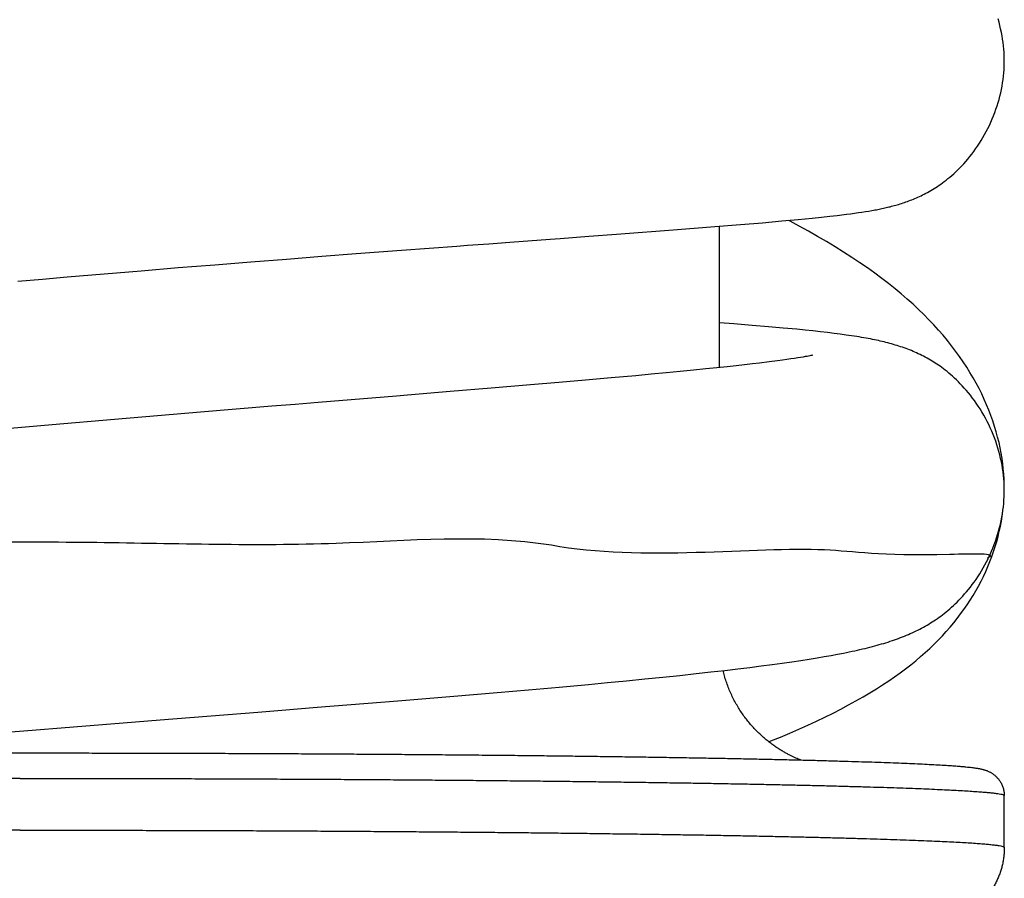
# Model space of a CAD drawing. Header units: millimetres. Extents: x 117 to 1320, y -43 to 1845.
# Tile 72 of 106: x 267 to 286, y 1624 to 1641. Entities that reach past the tile are written whole.
import ezdxf

# ---------------------------------------------------------------- set-up
doc = ezdxf.new("R2010")
doc.units = ezdxf.units.MM
doc.header["$LTSCALE"] = 65.395
doc.layers.get('0').update_dxf_attribs({"linetype": 'CONTINUOUS'})

msp = doc.modelspace()

# ---------------------------------------------------------------- linework, layer by layer
at = {"color": 7, "linetype": 'Continuous'}
for p, q in [((282.185, 1636.746), (282.502, 1636.775)), ((282.502, 1636.775), (282.772, 1636.802)), ((282.772, 1636.802), (282.949, 1636.82)), ((282.949, 1636.82), (283.109, 1636.837)), ((283.109, 1636.837), (283.255, 1636.854)), ((283.255, 1636.854), (283.345, 1636.865)), ((283.345, 1636.865), (283.431, 1636.876)), ((283.431, 1636.876), (283.512, 1636.886)), ((283.512, 1636.886), (283.589, 1636.897)), ((283.589, 1636.897), (283.663, 1636.907)), ((283.663, 1636.907), (283.733, 1636.917)), ((283.733, 1636.917), (283.8, 1636.928)), ((283.8, 1636.928), (283.863, 1636.938)), ((283.863, 1636.938), (283.924, 1636.948)), ((278.993, 1636.491), (280.169, 1636.58)), ((280.169, 1636.58), (280.891, 1636.637)), ((280.891, 1636.637), (281.385, 1636.677)), ((280.98, 1633.917), (280.98, 1636.644)), ((281.385, 1636.677), (281.815, 1636.713)), ((281.815, 1636.713), (282.185, 1636.746)), ((276.932, 1636.338), (277.714, 1636.396)), ((278.458, 1636.451), (278.993, 1636.491)), ((276.118, 1636.277), (276.529, 1636.308)), ((276.529, 1636.308), (276.932, 1636.338)), ((271.936, 1635.957), (272.625, 1636.012)), ((272.625, 1636.012), (273.303, 1636.064)), ((273.303, 1636.064), (273.97, 1636.116)), ((273.97, 1636.116), (274.844, 1636.182)), ((269.818, 1635.786), (270.531, 1635.845)), ((270.531, 1635.845), (271.238, 1635.902)), ((271.238, 1635.902), (271.936, 1635.957)), ((267.912, 1635.624), (268.388, 1635.665)), ((268.388, 1635.665), (268.865, 1635.706)), ((268.865, 1635.706), (269.342, 1635.746)), ((269.342, 1635.746), (269.818, 1635.786)), ((267.437, 1635.582), (267.912, 1635.624)), ((281.259, 1634.759), (280.98, 1634.78)), ((281.61, 1634.731), (281.259, 1634.759)), ((281.926, 1634.705), (281.61, 1634.731)), ((282.212, 1634.68), (281.926, 1634.705)), ((282.473, 1634.655), (282.212, 1634.68)), ((282.635, 1634.639), (282.473, 1634.655)), ((282.787, 1634.623), (282.635, 1634.639)), ((282.93, 1634.607), (282.787, 1634.623)), ((283.066, 1634.592), (282.93, 1634.607)), ((283.193, 1634.576), (283.066, 1634.592)), ((283.313, 1634.561), (283.193, 1634.576)), ((282.547, 1634.111), (282.492, 1634.102)), ((282.595, 1634.119), (282.547, 1634.111)), ((282.637, 1634.127), (282.595, 1634.119)), ((282.673, 1634.133), (282.637, 1634.127)), ((282.703, 1634.139), (282.673, 1634.133)), ((282.728, 1634.144), (282.703, 1634.139)), ((282.748, 1634.148), (282.728, 1634.144)), ((281.128, 1633.932), (280.933, 1633.912)), ((281.306, 1633.952), (281.128, 1633.932)), ((281.468, 1633.97), (281.306, 1633.952)), ((281.618, 1633.987), (281.468, 1633.97)), ((281.755, 1634.003), (281.618, 1633.987)), ((281.939, 1634.026), (281.755, 1634.003)), ((282.101, 1634.046), (281.939, 1634.026)), ((282.196, 1634.059), (282.101, 1634.046)), ((282.283, 1634.071), (282.196, 1634.059)), ((282.36, 1634.082), (282.283, 1634.071)), ((282.43, 1634.093), (282.36, 1634.082)), ((282.492, 1634.102), (282.43, 1634.093)), ((279.364, 1633.76), (278.891, 1633.717)), ((279.665, 1633.787), (279.364, 1633.76)), ((279.953, 1633.814), (279.665, 1633.787)), ((280.225, 1633.841), (279.953, 1633.814)), ((280.481, 1633.866), (280.225, 1633.841)), ((280.717, 1633.889), (280.481, 1633.866)), ((280.933, 1633.912), (280.717, 1633.889)), ((277.336, 1633.582), (276.577, 1633.518)), ((277.878, 1633.628), (277.336, 1633.582)), ((278.396, 1633.673), (277.878, 1633.628)), ((278.891, 1633.717), (278.396, 1633.673)), ((274.747, 1633.367), (273.236, 1633.243)), ((276.577, 1633.518), (275.782, 1633.452)), ((272.342, 1633.169), (270.96, 1633.054)), ((272.792, 1633.206), (272.342, 1633.169)), ((273.236, 1633.243), (272.792, 1633.206)), ((270.96, 1633.054), (269.3, 1632.915)), ((268.101, 1632.812), (267.14, 1632.728)), ((269.3, 1632.915), (268.101, 1632.812)), ((283.261, 1628.383), (283.377, 1628.406)), ((282.193, 1628.212), (282.378, 1628.238)), ((282.378, 1628.238), (282.552, 1628.264)), ((282.552, 1628.264), (282.714, 1628.289)), ((282.714, 1628.289), (282.865, 1628.313)), ((282.865, 1628.313), (283.006, 1628.337)), ((283.006, 1628.337), (283.138, 1628.361)), ((283.138, 1628.361), (283.261, 1628.383)), ((280.53, 1628.009), (280.818, 1628.041)), ((280.818, 1628.041), (281.085, 1628.071)), ((281.085, 1628.071), (281.334, 1628.101)), ((281.334, 1628.101), (281.568, 1628.129)), ((281.568, 1628.129), (281.788, 1628.157)), ((281.788, 1628.157), (281.997, 1628.185)), ((281.997, 1628.185), (282.193, 1628.212)), ((278.454, 1627.801), (278.822, 1627.836)), ((278.822, 1627.836), (279.184, 1627.871)), ((279.184, 1627.871), (279.539, 1627.906)), ((279.539, 1627.906), (279.886, 1627.941)), ((279.886, 1627.941), (280.218, 1627.975)), ((280.218, 1627.975), (280.53, 1628.009)), ((276.687, 1627.644), (277.295, 1627.697)), ((277.295, 1627.697), (277.885, 1627.749)), ((277.885, 1627.749), (278.454, 1627.801)), ((273.215, 1627.358), (274.771, 1627.484)), ((274.771, 1627.484), (275.851, 1627.573)), ((275.851, 1627.573), (276.687, 1627.644)), ((270.185, 1627.116), (272.069, 1627.266)), ((272.069, 1627.266), (272.531, 1627.303)), ((272.531, 1627.303), (273.215, 1627.358)), ((269.707, 1627.078), (270.185, 1627.116)), ((266.842, 1626.846), (267.555, 1626.905)), ((267.555, 1626.905), (268.511, 1626.982)), ((286.48, 1624.655), (286.48, 1625.655))]:
    msp.add_line(p, q, dxfattribs=at)
for points in [[(286.48, 1639.836), (286.48, 1639.879), (286.478, 1639.94), (286.475, 1640.002), (286.471, 1640.065), (286.464, 1640.129), (286.457, 1640.193), (286.448, 1640.257), (286.437, 1640.322), (286.424, 1640.387), (286.41, 1640.452), (286.395, 1640.517), (286.378, 1640.581), (286.36, 1640.646)], [(283.924, 1636.948), (283.953, 1636.954), (283.982, 1636.959), (284.01, 1636.964), (284.038, 1636.97), (284.065, 1636.975), (284.092, 1636.98), (284.119, 1636.986), (284.145, 1636.992), (284.172, 1636.997), (284.198, 1637.003), (284.224, 1637.01), (284.251, 1637.016), (284.277, 1637.022), (284.304, 1637.029), (284.33, 1637.036), (284.357, 1637.044), (284.385, 1637.051), (284.412, 1637.059), (284.44, 1637.067), (284.468, 1637.076), (284.496, 1637.085), (284.525, 1637.094), (284.554, 1637.104), (284.582, 1637.114), (284.611, 1637.124), (284.64, 1637.135), (284.669, 1637.146), (284.698, 1637.157), (284.727, 1637.169), (284.756, 1637.181), (284.785, 1637.194), (284.814, 1637.207), (284.844, 1637.22), (284.873, 1637.234), (284.904, 1637.249), (284.934, 1637.264), (284.966, 1637.281), (284.998, 1637.298), (285.03, 1637.316), (285.063, 1637.335), (285.095, 1637.354), (285.126, 1637.373), (285.158, 1637.393), (285.189, 1637.414), (285.221, 1637.435), (285.253, 1637.458), (285.287, 1637.482), (285.321, 1637.508), (285.357, 1637.535), (285.393, 1637.564), (285.43, 1637.594), (285.467, 1637.626), (285.505, 1637.659), (285.543, 1637.694), (285.581, 1637.731), (285.62, 1637.77), (285.659, 1637.81), (285.698, 1637.852), (285.737, 1637.896), (285.776, 1637.941), (285.814, 1637.988), (285.853, 1638.037), (285.89, 1638.086), (285.927, 1638.138), (285.964, 1638.191), (286, 1638.245), (286.034, 1638.3), (286.068, 1638.356), (286.101, 1638.414), (286.133, 1638.472), (286.163, 1638.532), (286.193, 1638.592), (286.221, 1638.653), (286.248, 1638.715), (286.273, 1638.777), (286.297, 1638.84), (286.32, 1638.903), (286.341, 1638.966), (286.361, 1639.03), (286.379, 1639.094), (286.396, 1639.158), (286.411, 1639.222), (286.425, 1639.286), (286.437, 1639.35), (286.447, 1639.414), (286.456, 1639.477), (286.464, 1639.541), (286.47, 1639.604), (286.475, 1639.666), (286.478, 1639.729), (286.48, 1639.791), (286.48, 1639.836)], [(286.479, 1631.605), (286.479, 1631.667), (286.475, 1631.764), (286.47, 1631.862), (286.461, 1631.961), (286.45, 1632.061), (286.436, 1632.162), (286.419, 1632.263), (286.4, 1632.366), (286.378, 1632.468), (286.352, 1632.572), (286.324, 1632.676), (286.293, 1632.78), (286.259, 1632.885), (286.222, 1632.989), (286.182, 1633.094), (286.139, 1633.199), (286.093, 1633.303), (286.044, 1633.408), (285.992, 1633.512), (285.937, 1633.616), (285.879, 1633.72), (285.818, 1633.823), (285.754, 1633.927), (285.686, 1634.03), (285.615, 1634.132), (285.541, 1634.235), (285.464, 1634.336), (285.384, 1634.438), (285.3, 1634.539), (285.212, 1634.64), (285.121, 1634.74), (285.026, 1634.84), (284.928, 1634.94), (284.825, 1635.039), (284.719, 1635.138), (284.608, 1635.238), (284.492, 1635.337), (284.372, 1635.437), (284.246, 1635.537), (284.115, 1635.638), (283.979, 1635.738), (283.837, 1635.84), (283.69, 1635.941), (283.537, 1636.043), (283.379, 1636.145), (283.215, 1636.246), (283.047, 1636.348), (282.875, 1636.448), (282.7, 1636.547), (282.523, 1636.645), (282.345, 1636.741), (282.313, 1636.758)], [(277.714, 1636.396), (277.904, 1636.41), (278.458, 1636.451)], [(274.844, 1636.182), (275.909, 1636.262), (276.118, 1636.277)], [(286.48, 1631.536), (286.48, 1631.581), (286.478, 1631.644), (286.475, 1631.707), (286.47, 1631.771), (286.464, 1631.836), (286.456, 1631.901), (286.447, 1631.966), (286.436, 1632.032), (286.423, 1632.098), (286.409, 1632.164), (286.393, 1632.23), (286.376, 1632.296), (286.357, 1632.362), (286.336, 1632.428), (286.314, 1632.494), (286.29, 1632.559), (286.265, 1632.624), (286.238, 1632.689), (286.21, 1632.753), (286.18, 1632.816), (286.149, 1632.878), (286.117, 1632.94), (286.083, 1633), (286.049, 1633.059), (286.013, 1633.117), (285.977, 1633.174), (285.939, 1633.228), (285.902, 1633.282), (285.863, 1633.333), (285.825, 1633.383), (285.786, 1633.431), (285.747, 1633.477), (285.708, 1633.521), (285.67, 1633.564), (285.631, 1633.604), (285.593, 1633.643), (285.556, 1633.679), (285.519, 1633.714), (285.482, 1633.748), (285.446, 1633.779), (285.41, 1633.81), (285.375, 1633.838), (285.34, 1633.866), (285.306, 1633.892), (285.272, 1633.917), (285.239, 1633.941), (285.208, 1633.963), (285.177, 1633.983), (285.147, 1634.003), (285.117, 1634.023), (285.086, 1634.042), (285.054, 1634.061), (285.021, 1634.08), (284.988, 1634.098), (284.954, 1634.117), (284.92, 1634.135), (284.886, 1634.152), (284.853, 1634.168), (284.82, 1634.184), (284.786, 1634.199), (284.753, 1634.214), (284.72, 1634.228), (284.686, 1634.243), (284.652, 1634.256), (284.618, 1634.269), (284.584, 1634.282), (284.549, 1634.295), (284.514, 1634.307), (284.479, 1634.319), (284.444, 1634.331), (284.409, 1634.342), (284.374, 1634.352), (284.339, 1634.363), (284.303, 1634.373), (284.268, 1634.383), (284.232, 1634.392), (284.196, 1634.401), (284.16, 1634.41), (284.124, 1634.419), (284.087, 1634.428), (284.05, 1634.436), (284.012, 1634.444), (283.974, 1634.452), (283.935, 1634.46), (283.895, 1634.468), (283.854, 1634.476), (283.812, 1634.484), (283.769, 1634.491), (283.725, 1634.499), (283.679, 1634.507), (283.632, 1634.514), (283.583, 1634.522), (283.532, 1634.53), (283.48, 1634.537), (283.426, 1634.545), (283.313, 1634.561)], [(282.78, 1634.155), (282.779, 1634.155), (282.777, 1634.154), (282.773, 1634.153), (282.769, 1634.152), (282.763, 1634.151), (282.756, 1634.15), (282.748, 1634.148)], [(275.782, 1633.452), (274.958, 1633.384), (274.747, 1633.367)], [(286.165, 1630.223), (286.176, 1630.246), (286.205, 1630.307), (286.233, 1630.37), (286.259, 1630.433), (286.284, 1630.498), (286.308, 1630.563), (286.33, 1630.628), (286.351, 1630.694), (286.371, 1630.76), (286.388, 1630.827), (286.405, 1630.894), (286.419, 1630.96), (286.432, 1631.027), (286.444, 1631.094), (286.454, 1631.161), (286.462, 1631.227), (286.469, 1631.294), (286.474, 1631.359), (286.477, 1631.425), (286.479, 1631.489), (286.48, 1631.536)], [(281.933, 1626.694), (281.976, 1626.711), (282.159, 1626.785), (282.339, 1626.861), (282.515, 1626.937), (282.687, 1627.014), (282.854, 1627.092), (283.017, 1627.169), (283.174, 1627.247), (283.327, 1627.325), (283.474, 1627.403), (283.616, 1627.481), (283.753, 1627.559), (283.884, 1627.637), (284.011, 1627.714), (284.132, 1627.792), (284.249, 1627.869), (284.361, 1627.947), (284.469, 1628.024), (284.573, 1628.102), (284.674, 1628.18), (284.77, 1628.258), (284.863, 1628.337), (284.953, 1628.416), (285.04, 1628.496), (285.124, 1628.576), (285.205, 1628.657), (285.284, 1628.739), (285.359, 1628.821), (285.433, 1628.905), (285.503, 1628.989), (285.572, 1629.075), (285.637, 1629.161), (285.701, 1629.248), (285.762, 1629.336), (285.82, 1629.425), (285.876, 1629.515), (285.93, 1629.606), (285.982, 1629.698), (286.031, 1629.791), (286.078, 1629.885), (286.122, 1629.98), (286.164, 1630.075), (286.203, 1630.171), (286.24, 1630.268), (286.274, 1630.365), (286.305, 1630.463), (286.334, 1630.56), (286.36, 1630.658), (286.384, 1630.756), (286.405, 1630.853), (286.423, 1630.95), (286.439, 1631.047), (286.452, 1631.143), (286.453, 1631.155)], [(283.377, 1628.406), (283.433, 1628.417), (283.488, 1628.428), (283.541, 1628.439), (283.593, 1628.451), (283.644, 1628.462), (283.694, 1628.473), (283.744, 1628.485), (283.792, 1628.496), (283.84, 1628.508), (283.887, 1628.52), (283.933, 1628.532), (283.978, 1628.544), (284.023, 1628.556), (284.067, 1628.568), (284.11, 1628.581), (284.153, 1628.593), (284.195, 1628.606), (284.237, 1628.619), (284.278, 1628.633), (284.319, 1628.646), (284.359, 1628.66), (284.398, 1628.674), (284.438, 1628.688), (284.477, 1628.703), (284.515, 1628.718), (284.553, 1628.733), (284.591, 1628.748), (284.628, 1628.764), (284.666, 1628.78), (284.703, 1628.797), (284.74, 1628.814), (284.776, 1628.832), (284.812, 1628.85), (284.848, 1628.868), (284.884, 1628.887), (284.92, 1628.906), (284.955, 1628.925), (284.989, 1628.945), (285.023, 1628.965), (285.056, 1628.986), (285.089, 1629.007), (285.122, 1629.028), (285.155, 1629.05), (285.188, 1629.072), (285.221, 1629.096), (285.254, 1629.12), (285.288, 1629.145), (285.321, 1629.172), (285.356, 1629.199), (285.391, 1629.228), (285.426, 1629.258), (285.461, 1629.289), (285.497, 1629.322), (285.533, 1629.355), (285.569, 1629.391), (285.605, 1629.427), (285.642, 1629.465), (285.678, 1629.505), (285.715, 1629.546), (285.752, 1629.588), (285.788, 1629.633), (285.825, 1629.679), (285.862, 1629.726), (285.898, 1629.776), (285.934, 1629.827), (285.97, 1629.88), (286.005, 1629.935), (286.04, 1629.991), (286.073, 1630.048), (286.107, 1630.108), (286.139, 1630.168), (286.166, 1630.222)], [(268.511, 1626.982), (269.468, 1627.059), (269.707, 1627.078)]]:
    msp.add_lwpolyline(points, dxfattribs=at)
for points, knots in [([(259.86, 1630.511), (261.323, 1630.524), (264.355, 1630.533), (268.932, 1630.577), (273.417, 1630.426), (276.37, 1630.711), (277.738, 1630.493)], [0, 0, 0, 0, 4.386962, 9.099067, 13.721808, 17.877777, 17.877777, 17.877777, 17.877777]), ([(277.738, 1630.493), (279.466, 1630.173), (282.723, 1630.594), (284.142, 1630.246), (286.373, 1630.349), (286.158, 1630.235)], [0, 0, 0, 0, 5.269459, 7.695633, 8.426113, 8.426113, 8.426113, 8.426113]), ([(282.544, 1626.342), (282.531, 1626.348), (282.502, 1626.359), (282.455, 1626.379), (282.405, 1626.402), (282.351, 1626.428), (282.294, 1626.458), (282.233, 1626.492), (282.168, 1626.53), (282.1, 1626.573), (282.03, 1626.62), (281.958, 1626.674), (281.886, 1626.731), (281.812, 1626.794), (281.741, 1626.86), (281.67, 1626.932), (281.6, 1627.008), (281.533, 1627.087), (281.469, 1627.17), (281.407, 1627.257), (281.348, 1627.349), (281.292, 1627.444), (281.241, 1627.542), (281.193, 1627.644), (281.15, 1627.748), (281.111, 1627.856), (281.078, 1627.962), (281.059, 1628.033), (281.05, 1628.067)], [0, 0, 0, 0, 0.043574, 0.09396, 0.151608, 0.208168, 0.274127, 0.343906, 0.419629, 0.499445, 0.585417, 0.671706, 0.769798, 0.860923, 0.962932, 1.061089, 1.164308, 1.271905, 1.372257, 1.479846, 1.591629, 1.699129, 1.811641, 1.921998, 2.037772, 2.149421, 2.264946, 2.370892, 2.370892, 2.370892, 2.370892]), ([(248.48, 1625.655), (248.48, 1625.668), (248.481, 1625.694), (248.486, 1625.732), (248.493, 1625.771), (248.504, 1625.808), (248.517, 1625.845), (248.533, 1625.88), (248.551, 1625.914), (248.572, 1625.945), (248.593, 1625.973), (248.614, 1625.998), (248.637, 1626.022), (248.66, 1626.043), (248.684, 1626.061), (248.707, 1626.078), (248.731, 1626.093), (248.754, 1626.106), (248.778, 1626.118), (248.801, 1626.129), (248.825, 1626.138), (248.848, 1626.146), (248.871, 1626.153), (248.895, 1626.16), (248.919, 1626.166), (248.944, 1626.171), (248.971, 1626.177), (249.001, 1626.182), (249.035, 1626.187), (249.073, 1626.193), (249.117, 1626.198), (249.17, 1626.204), (249.234, 1626.21), (249.312, 1626.218), (249.409, 1626.225), (249.528, 1626.234), (249.67, 1626.243), (249.83, 1626.252), (250.004, 1626.261), (250.191, 1626.27), (250.393, 1626.279), (250.607, 1626.287), (250.836, 1626.296), (251.077, 1626.304), (251.332, 1626.312), (251.599, 1626.321), (251.88, 1626.328), (252.173, 1626.336), (252.478, 1626.344), (252.796, 1626.351), (253.125, 1626.358), (253.467, 1626.366), (253.819, 1626.372), (254.183, 1626.379), (254.557, 1626.386), (254.942, 1626.392), (255.338, 1626.398), (255.743, 1626.404), (256.157, 1626.41), (256.581, 1626.416), (257.014, 1626.421), (257.456, 1626.426), (257.905, 1626.431), (258.362, 1626.436), (258.827, 1626.44), (259.299, 1626.444), (259.777, 1626.448), (260.262, 1626.452), (260.753, 1626.455), (261.249, 1626.459), (261.75, 1626.462), (262.256, 1626.464), (262.766, 1626.467), (263.28, 1626.469), (263.798, 1626.471), (264.318, 1626.473), (264.841, 1626.474), (265.367, 1626.475), (265.894, 1626.476), (266.422, 1626.477), (266.951, 1626.477), (267.304, 1626.477), (267.48, 1626.477)], [0, 0, 0, 0, 0.038986, 0.077989, 0.116538, 0.156394, 0.19553, 0.232768, 0.272504, 0.310264, 0.344986, 0.376815, 0.410818, 0.441901, 0.470656, 0.500253, 0.528083, 0.554728, 0.581489, 0.607162, 0.632037, 0.656786, 0.681235, 0.705508, 0.730149, 0.755721, 0.782993, 0.812892, 0.846352, 0.884494, 0.928789, 0.981206, 1.044262, 1.120952, 1.216011, 1.335693, 1.480319, 1.641589, 1.815764, 2.003667, 2.20506, 2.419988, 2.648339, 2.890002, 3.144831, 3.412657, 3.693293, 3.986536, 4.292167, 4.609955, 4.939654, 5.281007, 5.633745, 5.997589, 6.37225, 6.757427, 7.152812, 7.558086, 7.972922, 8.396985, 8.829932, 9.271411, 9.721065, 10.178529, 10.643431, 11.115392, 11.594029, 12.078951, 12.569764, 13.066068, 13.567458, 14.073525, 14.583857, 15.098037, 15.615647, 16.136263, 16.659461, 17.184813, 17.711891, 18.240265, 18.769503, 19.299174, 19.299174, 19.299174, 19.299174]), ([(267.48, 1626.477), (267.658, 1626.477), (268.012, 1626.477), (268.543, 1626.477), (269.073, 1626.476), (269.602, 1626.475), (270.129, 1626.474), (270.654, 1626.473), (271.176, 1626.471), (271.695, 1626.469), (272.211, 1626.467), (272.723, 1626.464), (273.23, 1626.462), (273.733, 1626.459), (274.231, 1626.455), (274.723, 1626.452), (275.209, 1626.448), (275.689, 1626.444), (276.162, 1626.44), (276.628, 1626.435), (277.086, 1626.431), (277.537, 1626.426), (277.979, 1626.421), (278.413, 1626.415), (278.838, 1626.41), (279.253, 1626.404), (279.659, 1626.398), (280.054, 1626.392), (280.44, 1626.385), (280.815, 1626.379), (281.178, 1626.372), (281.531, 1626.365), (281.872, 1626.358), (282.202, 1626.35), (282.519, 1626.343), (282.824, 1626.335), (283.117, 1626.327), (283.396, 1626.319), (283.663, 1626.311), (283.917, 1626.303), (284.158, 1626.295), (284.385, 1626.286), (284.598, 1626.278), (284.798, 1626.269), (284.984, 1626.26), (285.157, 1626.251), (285.314, 1626.242), (285.452, 1626.233), (285.567, 1626.224), (285.66, 1626.217), (285.735, 1626.21), (285.797, 1626.203), (285.848, 1626.198), (285.891, 1626.192), (285.928, 1626.187), (285.961, 1626.182), (285.99, 1626.177), (286.016, 1626.172), (286.041, 1626.166), (286.064, 1626.16), (286.087, 1626.154), (286.109, 1626.147), (286.132, 1626.14), (286.154, 1626.131), (286.176, 1626.121), (286.198, 1626.11), (286.221, 1626.098), (286.243, 1626.085), (286.264, 1626.071), (286.286, 1626.055), (286.306, 1626.037), (286.326, 1626.019), (286.346, 1625.998), (286.366, 1625.976), (286.384, 1625.952), (286.402, 1625.926), (286.418, 1625.898), (286.434, 1625.868), (286.447, 1625.836), (286.459, 1625.802), (286.468, 1625.767), (286.475, 1625.731), (286.479, 1625.693), (286.48, 1625.668), (286.48, 1625.655)], [0, 0, 0, 0, 0.531563, 1.062689, 1.592941, 2.121883, 2.64908, 3.1741, 3.69651, 4.215881, 4.731786, 5.243801, 5.751506, 6.254483, 6.75232, 7.244608, 7.730943, 8.210926, 8.684163, 9.150266, 9.608854, 10.059551, 10.501989, 10.935806, 11.360647, 11.776167, 12.182028, 12.5779, 12.963462, 13.338403, 13.70242, 14.05522, 14.396525, 14.726062, 15.043574, 15.348814, 15.64155, 15.921561, 16.188645, 16.442616, 16.683306, 16.91057, 17.124296, 17.324392, 17.510867, 17.68361, 17.843025, 17.98333, 18.098011, 18.189198, 18.263115, 18.324034, 18.374823, 18.417843, 18.454925, 18.48747, 18.516557, 18.543082, 18.567919, 18.591783, 18.615215, 18.638697, 18.662464, 18.686099, 18.71028, 18.735231, 18.76048, 18.785988, 18.812571, 18.838546, 18.865546, 18.893089, 18.920964, 18.951014, 18.981598, 19.011917, 19.044509, 19.079562, 19.113495, 19.14878, 19.185988, 19.222619, 19.260432, 19.299194, 19.299194, 19.299194, 19.299194]), ([(286.48, 1624.655), (286.48, 1624.628), (286.479, 1624.573), (286.472, 1624.491), (286.461, 1624.409), (286.445, 1624.327), (286.425, 1624.246), (286.399, 1624.165), (286.369, 1624.085), (286.335, 1624.007), (286.296, 1623.931), (286.253, 1623.858), (286.205, 1623.785), (286.152, 1623.715), (286.096, 1623.649), (286.041, 1623.591), (285.985, 1623.537), (285.927, 1623.487), (285.87, 1623.443), (285.816, 1623.404), (285.765, 1623.371), (285.715, 1623.342), (285.667, 1623.316), (285.621, 1623.293), (285.578, 1623.273), (285.537, 1623.255), (285.498, 1623.239), (285.458, 1623.225), (285.42, 1623.212), (285.381, 1623.2), (285.343, 1623.189), (285.304, 1623.179), (285.266, 1623.169), (285.227, 1623.161), (285.187, 1623.153), (285.146, 1623.146), (285.103, 1623.139), (285.056, 1623.132), (285.006, 1623.125), (284.951, 1623.118), (284.889, 1623.112), (284.818, 1623.105), (284.735, 1623.097), (284.636, 1623.09), (284.517, 1623.081), (284.373, 1623.072), (284.206, 1623.062), (284.024, 1623.053), (283.83, 1623.044), (283.624, 1623.035), (283.406, 1623.027), (283.176, 1623.019), (282.934, 1623.011), (282.679, 1623.003), (282.413, 1622.995), (282.134, 1622.987), (281.844, 1622.98), (281.542, 1622.972), (281.228, 1622.965), (280.903, 1622.958), (280.567, 1622.952), (280.221, 1622.945), (279.864, 1622.939), (279.496, 1622.932), (279.119, 1622.926), (278.732, 1622.921), (278.336, 1622.915), (277.931, 1622.91), (277.517, 1622.904), (277.095, 1622.899), (276.665, 1622.895), (276.293, 1622.891), (276.064, 1622.889), (275.98, 1622.888)], [0, 0, 0, 0, 0.081754, 0.163682, 0.245325, 0.330054, 0.414, 0.49614, 0.584548, 0.669622, 0.752414, 0.840715, 0.923315, 1.014731, 1.103638, 1.183645, 1.255165, 1.337684, 1.410771, 1.473032, 1.537098, 1.593299, 1.64684, 1.699621, 1.746654, 1.789257, 1.833254, 1.875101, 1.914901, 1.955886, 1.995432, 2.035555, 2.075173, 2.114669, 2.154648, 2.196204, 2.240043, 2.286446, 2.336626, 2.391822, 2.453554, 2.523993, 2.605944, 2.702952, 2.820387, 2.965805, 3.136477, 3.319819, 3.513702, 3.719652, 3.937602, 4.167798, 4.410232, 4.664877, 4.931644, 5.210408, 5.501015, 5.803286, 6.117019, 6.441994, 6.777972, 7.124704, 7.481925, 7.849356, 8.226711, 8.613687, 9.009977, 9.41526, 9.829209, 10.251487, 10.681748, 11.119638, 11.369015, 11.369015, 11.369015, 11.369015])]:
    msp.add_open_spline(points, degree=3, knots=knots, dxfattribs=at)
at = {"color": 9, "linetype": 'Continuous'}
for points in [[(267.48, 1625.986), (267.3, 1625.986), (266.938, 1625.986), (266.396, 1625.986), (265.855, 1625.985), (265.315, 1625.984), (264.777, 1625.983), (264.241, 1625.981), (263.708, 1625.98), (263.178, 1625.978), (262.652, 1625.975), (262.129, 1625.973), (261.611, 1625.97), (261.097, 1625.967), (260.589, 1625.964), (260.086, 1625.96), (259.59, 1625.956), (259.099, 1625.952), (258.616, 1625.948), (258.14, 1625.943), (257.672, 1625.939), (257.211, 1625.934), (256.759, 1625.928), (256.316, 1625.923), (255.881, 1625.917), (255.456, 1625.911), (255.041, 1625.905), (254.637, 1625.899), (254.242, 1625.893), (253.859, 1625.886), (253.486, 1625.879), (253.125, 1625.872), (252.776, 1625.865), (252.438, 1625.857), (252.113, 1625.85), (251.801, 1625.842), (251.501, 1625.834), (251.214, 1625.826), (250.941, 1625.818), (250.681, 1625.81), (250.434, 1625.801), (250.202, 1625.793), (249.984, 1625.784), (249.78, 1625.775), (249.59, 1625.766), (249.415, 1625.757), (249.255, 1625.748), (249.11, 1625.739), (248.979, 1625.73), (248.864, 1625.721), (248.764, 1625.712), (248.679, 1625.703), (248.609, 1625.693), (248.555, 1625.685), (248.516, 1625.675), (248.492, 1625.668), (248.48, 1625.659), (248.48, 1625.655)], [(267.48, 1625.986), (267.661, 1625.986), (268.023, 1625.986), (268.565, 1625.986), (269.106, 1625.985), (269.646, 1625.984), (270.184, 1625.983), (270.719, 1625.981), (271.253, 1625.98), (271.783, 1625.978), (272.309, 1625.975), (272.832, 1625.973), (273.35, 1625.97), (273.864, 1625.967), (274.372, 1625.964), (274.875, 1625.96), (275.371, 1625.956), (275.861, 1625.952), (276.345, 1625.948), (276.821, 1625.943), (277.289, 1625.939), (277.75, 1625.934), (278.202, 1625.928), (278.645, 1625.923), (279.08, 1625.917), (279.504, 1625.911), (279.919, 1625.905), (280.324, 1625.899), (280.719, 1625.893), (281.102, 1625.886), (281.475, 1625.879), (281.836, 1625.872), (282.185, 1625.865), (282.522, 1625.857), (282.848, 1625.85), (283.16, 1625.842), (283.46, 1625.834), (283.747, 1625.826), (284.02, 1625.818), (284.28, 1625.81), (284.526, 1625.801), (284.759, 1625.793), (284.977, 1625.784), (285.181, 1625.775), (285.371, 1625.766), (285.546, 1625.757), (285.706, 1625.748), (285.851, 1625.739), (285.982, 1625.73), (286.097, 1625.721), (286.197, 1625.712), (286.282, 1625.703), (286.352, 1625.693), (286.406, 1625.685), (286.445, 1625.675), (286.468, 1625.668), (286.48, 1625.659), (286.48, 1625.655)], [(267.48, 1624.986), (267.3, 1624.986), (266.938, 1624.986), (266.396, 1624.986), (265.855, 1624.985), (265.315, 1624.984), (264.777, 1624.983), (264.241, 1624.982), (263.708, 1624.98), (263.178, 1624.978), (262.652, 1624.976), (262.129, 1624.973), (261.611, 1624.97), (261.097, 1624.967), (260.589, 1624.964), (260.086, 1624.96), (259.59, 1624.956), (259.099, 1624.952), (258.616, 1624.948), (258.14, 1624.944), (257.672, 1624.939), (257.211, 1624.934), (256.759, 1624.929), (256.316, 1624.923), (255.881, 1624.917), (255.456, 1624.912), (255.041, 1624.905), (254.637, 1624.899), (254.242, 1624.893), (253.859, 1624.886), (253.486, 1624.879), (253.125, 1624.872), (252.776, 1624.865), (252.438, 1624.857), (252.113, 1624.85), (251.801, 1624.842), (251.501, 1624.834), (251.214, 1624.826), (250.941, 1624.818), (250.681, 1624.81), (250.434, 1624.801), (250.202, 1624.793), (249.984, 1624.784), (249.78, 1624.775), (249.59, 1624.767), (249.415, 1624.758), (249.255, 1624.749), (249.11, 1624.74), (248.979, 1624.73), (248.864, 1624.721), (248.764, 1624.712), (248.679, 1624.703), (248.609, 1624.694), (248.555, 1624.685), (248.516, 1624.675), (248.492, 1624.668), (248.48, 1624.659), (248.48, 1624.655)], [(267.48, 1624.986), (267.661, 1624.986), (268.023, 1624.986), (268.565, 1624.986), (269.106, 1624.985), (269.646, 1624.984), (270.184, 1624.983), (270.719, 1624.982), (271.253, 1624.98), (271.783, 1624.978), (272.309, 1624.976), (272.832, 1624.973), (273.35, 1624.97), (273.864, 1624.967), (274.372, 1624.964), (274.875, 1624.96), (275.371, 1624.956), (275.861, 1624.952), (276.345, 1624.948), (276.821, 1624.944), (277.289, 1624.939), (277.75, 1624.934), (278.202, 1624.929), (278.645, 1624.923), (279.08, 1624.917), (279.504, 1624.912), (279.919, 1624.905), (280.324, 1624.899), (280.719, 1624.893), (281.102, 1624.886), (281.475, 1624.879), (281.836, 1624.872), (282.185, 1624.865), (282.522, 1624.857), (282.848, 1624.85), (283.16, 1624.842), (283.46, 1624.834), (283.747, 1624.826), (284.02, 1624.818), (284.28, 1624.81), (284.526, 1624.801), (284.759, 1624.793), (284.977, 1624.784), (285.181, 1624.775), (285.371, 1624.767), (285.546, 1624.758), (285.706, 1624.749), (285.851, 1624.74), (285.982, 1624.73), (286.097, 1624.721), (286.197, 1624.712), (286.282, 1624.703), (286.352, 1624.694), (286.406, 1624.685), (286.445, 1624.675), (286.468, 1624.668), (286.48, 1624.659), (286.48, 1624.655)]]:
    msp.add_open_spline(points, degree=3, knots=[0, 0, 0, 0, 0.542565, 1.084688, 1.625926, 2.165838, 2.703985, 3.239926, 3.773227, 4.30345, 4.830165, 5.352941, 5.871353, 6.384978, 6.893396, 7.396195, 7.892962, 8.383295, 8.866792, 9.34306, 9.811711, 10.272362, 10.724638, 11.16817, 11.602597, 12.027565, 12.442727, 12.847745, 13.242289, 13.626038, 13.998679, 14.359909, 14.709432, 15.046966, 15.372234, 15.684973, 15.984928, 16.271855, 16.545522, 16.805705, 17.052193, 17.284789, 17.503302, 17.707558, 17.897392, 18.072652, 18.2332, 18.37891, 18.509669, 18.625382, 18.725968, 18.811366, 18.881543, 18.936507, 18.976353, 19.001443, 19.013679, 19.013679, 19.013679, 19.013679], dxfattribs=at)

doc.saveas('drawing.dxf')
